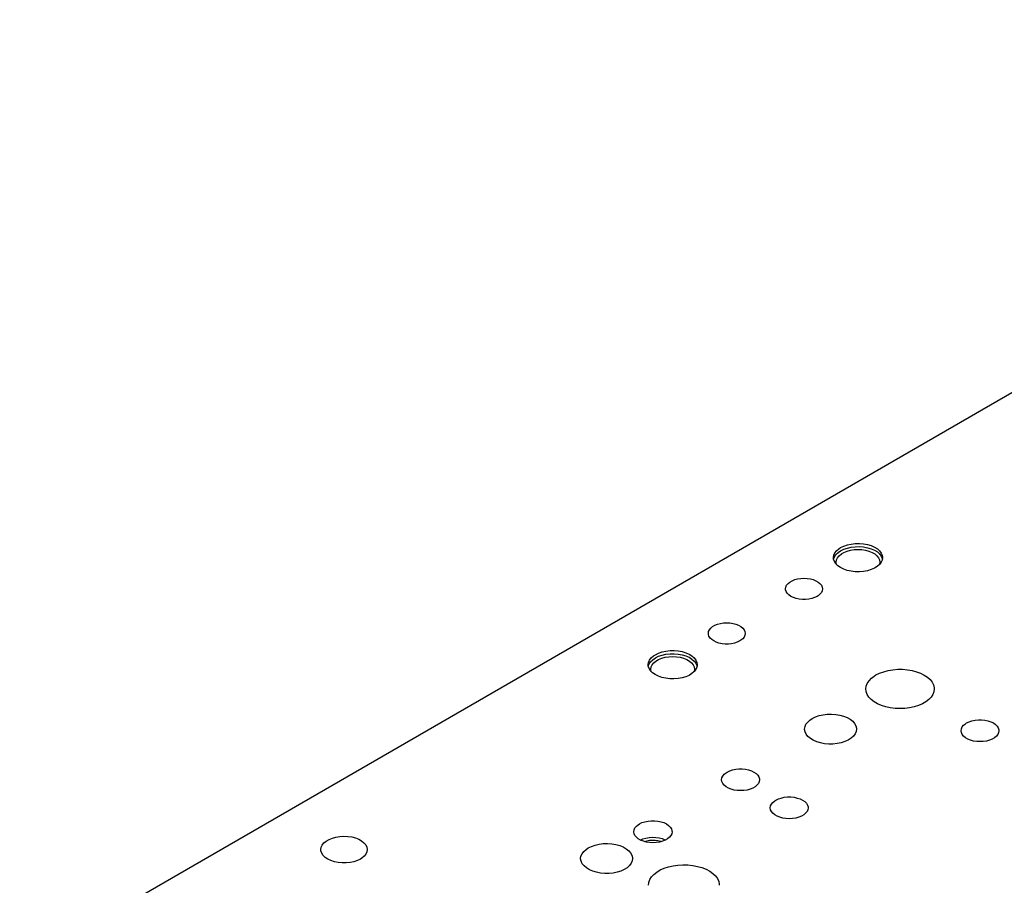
# Model space of a CAD drawing. Header units: inches. Extents: x 3 to 289, y 4 to 291.
# Tile 169 of 256: x 149 to 160, y 78 to 88. Entities that reach past the tile are written whole.
import ezdxf

# ---------------------------------------------------------------- set-up
doc = ezdxf.new("R2010")
doc.units = ezdxf.units.IN
doc.header["$LTSCALE"] = 0.5
doc.header["$MEASUREMENT"] = 0
doc.layers.add('MFB', color=7, linetype='Continuous')

msp = doc.modelspace()

# ---------------------------------------------------------------- linework, layer by layer
at = {"layer": 'MFB', "color": 254, "linetype": 'Continuous'}
for p, q in [((149.081, 77.27), (167.819, 88.089)), ((158.456, 82.038), (158.477, 82.051)), ((158.477, 82.051), (158.513, 82.069)), ((158.513, 82.069), (158.554, 82.083)), ((158.513, 82.033), (158.554, 82.046)), ((158.554, 82.083), (158.599, 82.092)), ((158.554, 82.046), (158.599, 82.056)), ((158.599, 82.092), (158.645, 82.098)), ((158.599, 82.056), (158.645, 82.061)), ((158.645, 82.098), (158.692, 82.099)), ((158.645, 82.061), (158.692, 82.062)), ((158.692, 82.099), (158.739, 82.095)), ((158.692, 82.062), (158.739, 82.058)), ((158.739, 82.095), (158.784, 82.086)), ((158.739, 82.058), (158.784, 82.05)), ((158.784, 82.086), (158.826, 82.074)), ((158.784, 82.05), (158.826, 82.037)), ((158.826, 82.074), (158.864, 82.057)), ((158.864, 82.057), (158.897, 82.037)), ((158.395, 81.936), (158.399, 81.964)), ((158.396, 81.919), (158.395, 81.936)), ((158.397, 81.918), (158.406, 81.945)), ((158.399, 81.964), (158.411, 81.99)), ((158.406, 81.945), (158.423, 81.971)), ((158.411, 81.99), (158.43, 82.015)), ((158.423, 81.971), (158.447, 81.994)), ((158.43, 82.015), (158.456, 82.038)), ((158.43, 81.91), (158.441, 81.935)), ((158.441, 81.935), (158.46, 81.958)), ((158.447, 81.994), (158.477, 82.015)), ((158.46, 81.958), (158.485, 81.978)), ((158.477, 82.015), (158.513, 82.033)), ((158.485, 81.978), (158.515, 81.996)), ((158.515, 81.996), (158.551, 82.01)), ((158.551, 82.01), (158.591, 82.021)), ((158.591, 82.021), (158.633, 82.028)), ((158.633, 82.028), (158.676, 82.03)), ((158.676, 82.03), (158.719, 82.028)), ((158.719, 82.028), (158.762, 82.021)), ((158.762, 82.021), (158.801, 82.01)), ((158.801, 82.01), (158.837, 81.996)), ((158.826, 82.037), (158.864, 82.021)), ((158.837, 81.996), (158.868, 81.978)), ((158.864, 82.021), (158.897, 82.001)), ((158.868, 81.978), (158.893, 81.958)), ((158.893, 81.958), (158.911, 81.935)), ((158.897, 82.037), (158.923, 82.014)), ((158.897, 82.001), (158.923, 81.978)), ((158.911, 81.935), (158.922, 81.91)), ((158.923, 82.014), (158.942, 81.989)), ((158.923, 81.978), (158.942, 81.953)), ((158.942, 81.989), (158.954, 81.963)), ((158.942, 81.953), (158.954, 81.926)), ((158.957, 81.936), (158.953, 81.909)), ((158.954, 81.963), (158.957, 81.936)), ((158.405, 81.893), (158.396, 81.919)), ((158.422, 81.867), (158.405, 81.893)), ((158.446, 81.843), (158.422, 81.867)), ((158.426, 81.885), (158.43, 81.91)), ((158.426, 81.882), (158.426, 81.885)), ((158.431, 81.857), (158.426, 81.882)), ((158.476, 81.822), (158.446, 81.843)), ((158.512, 81.804), (158.476, 81.822)), ((158.896, 81.835), (158.863, 81.815)), ((158.922, 81.858), (158.896, 81.835)), ((158.922, 81.86), (158.921, 81.857)), ((158.922, 81.91), (158.926, 81.885)), ((158.926, 81.885), (158.922, 81.86)), ((158.941, 81.883), (158.922, 81.858)), ((158.953, 81.909), (158.941, 81.883)), ((158.954, 81.926), (158.956, 81.918)), ((158.553, 81.79), (158.512, 81.804)), ((158.597, 81.781), (158.553, 81.79)), ((158.643, 81.775), (158.597, 81.781)), ((158.691, 81.774), (158.643, 81.775)), ((158.738, 81.778), (158.691, 81.774)), ((158.783, 81.786), (158.738, 81.778)), ((158.825, 81.799), (158.783, 81.786)), ((158.863, 81.815), (158.825, 81.799)), ((157.846, 81.579), (157.85, 81.6)), ((157.85, 81.6), (157.859, 81.621)), ((157.859, 81.621), (157.875, 81.64)), ((157.875, 81.64), (157.896, 81.657)), ((157.896, 81.657), (157.922, 81.672)), ((157.922, 81.672), (157.952, 81.685)), ((157.952, 81.685), (157.985, 81.694)), ((157.985, 81.694), (158.021, 81.699)), ((158.021, 81.699), (158.057, 81.701)), ((158.057, 81.701), (158.094, 81.699)), ((158.094, 81.699), (158.13, 81.694)), ((158.13, 81.694), (158.163, 81.685)), ((158.163, 81.685), (158.193, 81.672)), ((158.193, 81.672), (158.219, 81.657)), ((158.219, 81.657), (158.24, 81.64)), ((158.24, 81.64), (158.256, 81.621)), ((158.256, 81.621), (158.265, 81.6)), ((158.265, 81.6), (158.268, 81.579)), ((157.847, 81.569), (157.846, 81.579)), ((157.854, 81.548), (157.847, 81.569)), ((157.866, 81.528), (157.854, 81.548)), ((157.885, 81.509), (157.866, 81.528)), ((157.908, 81.493), (157.885, 81.509)), ((157.936, 81.479), (157.908, 81.493)), ((157.968, 81.469), (157.936, 81.479)), ((158.178, 81.479), (158.147, 81.469)), ((158.207, 81.493), (158.178, 81.479)), ((158.219, 81.501), (158.207, 81.493)), ((158.24, 81.518), (158.219, 81.501)), ((158.256, 81.538), (158.24, 81.518)), ((158.265, 81.558), (158.256, 81.538)), ((158.268, 81.579), (158.265, 81.558)), ((158.003, 81.462), (157.968, 81.469)), ((158.039, 81.458), (158.003, 81.462)), ((158.076, 81.458), (158.039, 81.458)), ((158.112, 81.462), (158.076, 81.458)), ((158.147, 81.469), (158.112, 81.462)), ((156.991, 81.13), (157.012, 81.147)), ((157.012, 81.147), (157.038, 81.162)), ((157.038, 81.162), (157.068, 81.174)), ((157.068, 81.174), (157.101, 81.183)), ((157.101, 81.183), (157.137, 81.189)), ((157.137, 81.189), (157.173, 81.191)), ((157.173, 81.191), (157.21, 81.189)), ((157.21, 81.189), (157.246, 81.183)), ((157.246, 81.183), (157.279, 81.174)), ((157.279, 81.174), (157.309, 81.162)), ((157.309, 81.162), (157.335, 81.147)), ((157.335, 81.147), (157.356, 81.13)), ((156.963, 81.069), (156.966, 81.09)), ((156.963, 81.058), (156.963, 81.069)), ((156.97, 81.037), (156.963, 81.058)), ((156.966, 81.09), (156.975, 81.111)), ((156.982, 81.017), (156.97, 81.037)), ((156.975, 81.111), (156.991, 81.13)), ((157.356, 81.13), (157.372, 81.111)), ((157.372, 81.111), (157.381, 81.09)), ((157.381, 81.048), (157.372, 81.027)), ((157.381, 81.09), (157.384, 81.069)), ((157.384, 81.069), (157.381, 81.048)), ((157.001, 80.999), (156.982, 81.017)), ((157.024, 80.983), (157.001, 80.999)), ((157.052, 80.969), (157.024, 80.983)), ((157.084, 80.959), (157.052, 80.969)), ((157.119, 80.951), (157.084, 80.959)), ((157.155, 80.948), (157.119, 80.951)), ((157.192, 80.948), (157.155, 80.948)), ((157.228, 80.951), (157.192, 80.948)), ((157.263, 80.959), (157.228, 80.951)), ((157.294, 80.969), (157.263, 80.959)), ((157.323, 80.983), (157.294, 80.969)), ((157.335, 80.991), (157.323, 80.983)), ((157.356, 81.008), (157.335, 80.991)), ((157.372, 81.027), (157.356, 81.008)), ((156.309, 80.79), (156.335, 80.813)), ((156.335, 80.813), (156.356, 80.826)), ((156.356, 80.826), (156.392, 80.844)), ((156.356, 80.79), (156.392, 80.808)), ((156.392, 80.844), (156.433, 80.858)), ((156.392, 80.808), (156.433, 80.822)), ((156.433, 80.858), (156.477, 80.868)), ((156.433, 80.822), (156.477, 80.831)), ((156.469, 80.796), (156.511, 80.803)), ((156.477, 80.868), (156.524, 80.873)), ((156.477, 80.831), (156.524, 80.837)), ((156.511, 80.803), (156.555, 80.805)), ((156.524, 80.873), (156.571, 80.874)), ((156.524, 80.837), (156.571, 80.837)), ((156.555, 80.805), (156.598, 80.803)), ((156.571, 80.874), (156.618, 80.87)), ((156.571, 80.837), (156.618, 80.834)), ((156.598, 80.803), (156.64, 80.796)), ((156.618, 80.87), (156.663, 80.862)), ((156.618, 80.834), (156.663, 80.825)), ((156.663, 80.862), (156.705, 80.849)), ((156.663, 80.825), (156.705, 80.813)), ((156.705, 80.849), (156.743, 80.832)), ((156.705, 80.813), (156.743, 80.796)), ((156.743, 80.832), (156.775, 80.812)), ((156.775, 80.812), (156.802, 80.79)), ((156.274, 80.712), (156.277, 80.739)), ((156.275, 80.695), (156.274, 80.712)), ((156.275, 80.694), (156.285, 80.72)), ((156.284, 80.668), (156.275, 80.695)), ((156.277, 80.739), (156.289, 80.765)), ((156.285, 80.72), (156.301, 80.746)), ((156.289, 80.765), (156.309, 80.79)), ((156.301, 80.746), (156.326, 80.769)), ((156.309, 80.686), (156.32, 80.71)), ((156.32, 80.71), (156.338, 80.733)), ((156.326, 80.769), (156.356, 80.79)), ((156.338, 80.733), (156.363, 80.753)), ((156.363, 80.753), (156.394, 80.771)), ((156.394, 80.771), (156.43, 80.786)), ((156.43, 80.786), (156.469, 80.796)), ((156.64, 80.796), (156.68, 80.786)), ((156.68, 80.786), (156.715, 80.771)), ((156.715, 80.771), (156.746, 80.753)), ((156.743, 80.796), (156.775, 80.776)), ((156.746, 80.753), (156.771, 80.733)), ((156.771, 80.733), (156.79, 80.71)), ((156.775, 80.776), (156.802, 80.753)), ((156.79, 80.71), (156.801, 80.686)), ((156.802, 80.79), (156.821, 80.765)), ((156.802, 80.753), (156.821, 80.728)), ((156.821, 80.765), (156.832, 80.738)), ((156.821, 80.728), (156.832, 80.702)), ((156.832, 80.738), (156.836, 80.712)), ((156.836, 80.712), (156.832, 80.684)), ((156.832, 80.702), (156.834, 80.694)), ((156.301, 80.642), (156.284, 80.668)), ((156.324, 80.619), (156.301, 80.642)), ((156.305, 80.661), (156.309, 80.686)), ((156.305, 80.657), (156.305, 80.661)), ((156.31, 80.632), (156.305, 80.657)), ((156.355, 80.598), (156.324, 80.619)), ((156.391, 80.58), (156.355, 80.598)), ((156.431, 80.566), (156.391, 80.58)), ((156.742, 80.59), (156.704, 80.574)), ((156.774, 80.61), (156.742, 80.59)), ((156.801, 80.633), (156.774, 80.61)), ((156.801, 80.636), (156.8, 80.632)), ((156.801, 80.686), (156.805, 80.661)), ((156.805, 80.661), (156.801, 80.636)), ((156.82, 80.658), (156.801, 80.633)), ((156.832, 80.684), (156.82, 80.658)), ((158.829, 80.556), (158.862, 80.582)), ((158.862, 80.582), (158.881, 80.594)), ((158.881, 80.594), (158.923, 80.615)), ((158.923, 80.615), (158.97, 80.632)), ((158.97, 80.632), (159.021, 80.645)), ((159.021, 80.645), (159.074, 80.654)), ((159.074, 80.654), (159.13, 80.659)), ((159.13, 80.659), (159.186, 80.659)), ((159.186, 80.659), (159.241, 80.654)), ((159.241, 80.654), (159.294, 80.645)), ((159.294, 80.645), (159.345, 80.632)), ((159.345, 80.632), (159.392, 80.614)), ((159.392, 80.614), (159.434, 80.593)), ((159.434, 80.593), (159.471, 80.568)), ((156.476, 80.556), (156.431, 80.566)), ((156.522, 80.55), (156.476, 80.556)), ((156.569, 80.55), (156.522, 80.55)), ((156.616, 80.553), (156.569, 80.55)), ((156.662, 80.561), (156.616, 80.553)), ((156.704, 80.574), (156.662, 80.561)), ((158.766, 80.434), (158.77, 80.466)), ((158.77, 80.466), (158.782, 80.498)), ((158.782, 80.498), (158.802, 80.528)), ((158.802, 80.528), (158.829, 80.556)), ((159.471, 80.568), (159.501, 80.541)), ((159.501, 80.541), (159.524, 80.512)), ((159.524, 80.512), (159.539, 80.481)), ((159.539, 80.481), (159.547, 80.449)), ((158.77, 80.404), (158.766, 80.434)), ((158.781, 80.372), (158.77, 80.404)), ((158.801, 80.342), (158.781, 80.372)), ((159.532, 80.37), (159.512, 80.34)), ((159.544, 80.402), (159.532, 80.37)), ((159.548, 80.434), (159.544, 80.402)), ((159.547, 80.449), (159.548, 80.434)), ((158.827, 80.313), (158.801, 80.342)), ((158.86, 80.287), (158.827, 80.313)), ((158.9, 80.264), (158.86, 80.287)), ((158.944, 80.245), (158.9, 80.264)), ((158.993, 80.229), (158.944, 80.245)), ((159.367, 80.244), (159.318, 80.229)), ((159.412, 80.263), (159.367, 80.244)), ((159.452, 80.286), (159.412, 80.263)), ((159.485, 80.312), (159.452, 80.286)), ((159.512, 80.34), (159.485, 80.312)), ((158.189, 80.114), (158.23, 80.129)), ((158.23, 80.129), (158.276, 80.139)), ((158.276, 80.139), (158.323, 80.145)), ((158.323, 80.145), (158.372, 80.146)), ((158.372, 80.146), (158.42, 80.143)), ((158.42, 80.143), (158.467, 80.135)), ((158.467, 80.135), (158.511, 80.123)), ((159.045, 80.218), (158.993, 80.229)), ((159.1, 80.211), (159.045, 80.218)), ((159.155, 80.209), (159.1, 80.211)), ((159.211, 80.211), (159.155, 80.209)), ((159.266, 80.217), (159.211, 80.211)), ((159.318, 80.229), (159.266, 80.217)), ((158.069, 80.003), (158.08, 80.03)), ((158.08, 80.03), (158.1, 80.056)), ((158.1, 80.056), (158.126, 80.079)), ((158.126, 80.079), (158.151, 80.096)), ((158.151, 80.096), (158.189, 80.114)), ((158.511, 80.123), (158.551, 80.107)), ((158.551, 80.107), (158.586, 80.087)), ((158.586, 80.087), (158.615, 80.064)), ((158.615, 80.064), (158.636, 80.039)), ((158.636, 80.039), (158.651, 80.012)), ((159.868, 80), (159.884, 80.019)), ((159.884, 80.019), (159.906, 80.037)), ((159.906, 80.037), (159.919, 80.045)), ((159.919, 80.045), (159.948, 80.059)), ((159.948, 80.059), (159.98, 80.07)), ((159.98, 80.07), (160.016, 80.078)), ((160.016, 80.078), (160.053, 80.081)), ((160.053, 80.081), (160.091, 80.081)), ((160.091, 80.081), (160.128, 80.078)), ((160.128, 80.078), (160.163, 80.07)), ((160.163, 80.07), (160.196, 80.059)), ((160.196, 80.059), (160.225, 80.045)), ((160.225, 80.045), (160.249, 80.029)), ((160.249, 80.029), (160.268, 80.01)), ((158.065, 79.975), (158.069, 80.003)), ((158.065, 79.971), (158.065, 79.975)), ((158.07, 79.943), (158.065, 79.971)), ((158.083, 79.916), (158.07, 79.943)), ((158.103, 79.89), (158.083, 79.916)), ((158.642, 79.92), (158.623, 79.894)), ((158.654, 79.947), (158.642, 79.92)), ((158.651, 80.012), (158.658, 79.985)), ((158.658, 79.975), (158.654, 79.947)), ((158.658, 79.985), (158.658, 79.975)), ((159.855, 79.957), (159.859, 79.979)), ((159.859, 79.935), (159.855, 79.957)), ((159.859, 79.979), (159.868, 80)), ((159.868, 79.914), (159.859, 79.935)), ((159.884, 79.894), (159.868, 79.914)), ((160.275, 79.914), (160.259, 79.894)), ((160.268, 80.01), (160.281, 79.989)), ((160.285, 79.935), (160.275, 79.914)), ((160.281, 79.989), (160.287, 79.968)), ((160.288, 79.957), (160.285, 79.935)), ((160.287, 79.968), (160.288, 79.957)), ((158.13, 79.867), (158.103, 79.89)), ((158.164, 79.847), (158.13, 79.867)), ((158.203, 79.83), (158.164, 79.847)), ((158.246, 79.817), (158.203, 79.83)), ((158.292, 79.808), (158.246, 79.817)), ((158.34, 79.804), (158.292, 79.808)), ((158.389, 79.804), (158.34, 79.804)), ((158.437, 79.809), (158.389, 79.804)), ((158.483, 79.818), (158.437, 79.809)), ((158.525, 79.832), (158.483, 79.818)), ((158.564, 79.849), (158.525, 79.832)), ((158.597, 79.87), (158.564, 79.849)), ((158.623, 79.894), (158.597, 79.87)), ((159.906, 79.877), (159.884, 79.894)), ((159.933, 79.861), (159.906, 79.877)), ((159.963, 79.849), (159.933, 79.861)), ((159.998, 79.839), (159.963, 79.849)), ((160.034, 79.834), (159.998, 79.839)), ((160.072, 79.832), (160.034, 79.834)), ((160.109, 79.834), (160.072, 79.832)), ((160.146, 79.839), (160.109, 79.834)), ((160.18, 79.849), (160.146, 79.839)), ((160.211, 79.861), (160.18, 79.849)), ((160.238, 79.877), (160.211, 79.861)), ((160.259, 79.894), (160.238, 79.877)), ((157.128, 79.438), (157.144, 79.458)), ((157.144, 79.458), (157.166, 79.476)), ((157.166, 79.476), (157.179, 79.484)), ((157.179, 79.484), (157.208, 79.498)), ((157.208, 79.498), (157.24, 79.509)), ((157.24, 79.509), (157.276, 79.516)), ((157.276, 79.516), (157.313, 79.52)), ((157.313, 79.52), (157.351, 79.52)), ((157.351, 79.52), (157.388, 79.516)), ((157.388, 79.516), (157.423, 79.509)), ((157.423, 79.509), (157.456, 79.498)), ((157.456, 79.498), (157.485, 79.484)), ((157.485, 79.484), (157.509, 79.467)), ((157.509, 79.467), (157.528, 79.448)), ((157.115, 79.396), (157.118, 79.417)), ((157.118, 79.374), (157.115, 79.396)), ((157.118, 79.417), (157.128, 79.438)), ((157.128, 79.353), (157.118, 79.374)), ((157.144, 79.333), (157.128, 79.353)), ((157.535, 79.353), (157.519, 79.333)), ((157.528, 79.448), (157.541, 79.428)), ((157.545, 79.374), (157.535, 79.353)), ((157.541, 79.428), (157.547, 79.406)), ((157.548, 79.396), (157.545, 79.374)), ((157.547, 79.406), (157.548, 79.396)), ((157.166, 79.315), (157.144, 79.333)), ((157.193, 79.3), (157.166, 79.315)), ((157.223, 79.287), (157.193, 79.3)), ((157.258, 79.278), (157.223, 79.287)), ((157.294, 79.272), (157.258, 79.278)), ((157.332, 79.271), (157.294, 79.272)), ((157.369, 79.272), (157.332, 79.271)), ((157.406, 79.278), (157.369, 79.272)), ((157.44, 79.287), (157.406, 79.278)), ((157.471, 79.3), (157.44, 79.287)), ((157.498, 79.315), (157.471, 79.3)), ((157.519, 79.333), (157.498, 79.315)), ((157.675, 79.096), (157.685, 79.117)), ((157.685, 79.117), (157.701, 79.137)), ((157.701, 79.137), (157.723, 79.154)), ((157.723, 79.154), (157.735, 79.163)), ((157.735, 79.163), (157.764, 79.177)), ((157.764, 79.177), (157.797, 79.187)), ((157.797, 79.187), (157.832, 79.195)), ((157.832, 79.195), (157.87, 79.199)), ((157.87, 79.199), (157.907, 79.199)), ((157.907, 79.199), (157.945, 79.195)), ((157.945, 79.195), (157.98, 79.187)), ((157.98, 79.187), (158.013, 79.177)), ((158.013, 79.177), (158.042, 79.163)), ((158.042, 79.163), (158.066, 79.146)), ((158.066, 79.146), (158.085, 79.127)), ((158.085, 79.127), (158.098, 79.106)), ((157.672, 79.074), (157.675, 79.096)), ((157.675, 79.052), (157.672, 79.074)), ((157.685, 79.031), (157.675, 79.052)), ((157.701, 79.012), (157.685, 79.031)), ((157.723, 78.994), (157.701, 79.012)), ((158.076, 79.012), (158.054, 78.994)), ((158.092, 79.031), (158.076, 79.012)), ((158.102, 79.052), (158.092, 79.031)), ((158.098, 79.106), (158.104, 79.085)), ((158.105, 79.074), (158.102, 79.052)), ((158.104, 79.085), (158.105, 79.074)), ((156.161, 78.882), (156.174, 78.89)), ((156.174, 78.89), (156.203, 78.905)), ((156.203, 78.905), (156.236, 78.916)), ((156.236, 78.916), (156.272, 78.923)), ((156.272, 78.923), (156.309, 78.927)), ((156.309, 78.927), (156.348, 78.927)), ((156.348, 78.927), (156.385, 78.923)), ((156.385, 78.923), (156.421, 78.916)), ((156.421, 78.916), (156.454, 78.905)), ((156.454, 78.905), (156.483, 78.89)), ((156.483, 78.89), (156.508, 78.874)), ((157.749, 78.978), (157.723, 78.994)), ((157.78, 78.966), (157.749, 78.978)), ((157.814, 78.957), (157.78, 78.966)), ((157.851, 78.951), (157.814, 78.957)), ((157.888, 78.949), (157.851, 78.951)), ((157.926, 78.951), (157.888, 78.949)), ((157.963, 78.957), (157.926, 78.951)), ((157.997, 78.966), (157.963, 78.957)), ((158.028, 78.978), (157.997, 78.966)), ((158.054, 78.994), (158.028, 78.978)), ((156.11, 78.801), (156.113, 78.823)), ((156.113, 78.779), (156.11, 78.801)), ((156.113, 78.823), (156.123, 78.844)), ((156.123, 78.758), (156.113, 78.779)), ((156.123, 78.844), (156.139, 78.864)), ((156.139, 78.864), (156.161, 78.882)), ((156.508, 78.874), (156.527, 78.854)), ((156.527, 78.854), (156.54, 78.834)), ((156.544, 78.779), (156.534, 78.758)), ((156.54, 78.834), (156.546, 78.812)), ((156.547, 78.801), (156.544, 78.779)), ((156.546, 78.812), (156.547, 78.801)), ((152.543, 78.649), (152.563, 78.673)), ((152.563, 78.673), (152.589, 78.695)), ((152.589, 78.695), (152.621, 78.714)), ((152.621, 78.714), (152.659, 78.729)), ((152.659, 78.729), (152.7, 78.741)), ((152.7, 78.741), (152.745, 78.748)), ((152.745, 78.748), (152.791, 78.75)), ((152.791, 78.75), (152.837, 78.748)), ((152.837, 78.748), (152.881, 78.742)), ((152.881, 78.742), (152.923, 78.731)), ((152.923, 78.731), (152.961, 78.716)), ((152.961, 78.716), (152.994, 78.697)), ((152.994, 78.697), (153.021, 78.675)), ((153.021, 78.675), (153.041, 78.652)), ((155.712, 78.659), (155.76, 78.665)), ((155.76, 78.665), (155.809, 78.666)), ((155.809, 78.666), (155.857, 78.663)), ((155.857, 78.663), (155.904, 78.655)), ((156.139, 78.738), (156.123, 78.758)), ((156.161, 78.72), (156.139, 78.738)), ((156.188, 78.704), (156.161, 78.72)), ((156.184, 78.706), (156.214, 78.719)), ((156.219, 78.692), (156.188, 78.704)), ((156.214, 78.719), (156.249, 78.729)), ((156.254, 78.682), (156.219, 78.692)), ((156.229, 78.689), (156.258, 78.697)), ((156.249, 78.729), (156.285, 78.735)), ((156.29, 78.677), (156.254, 78.682)), ((156.258, 78.697), (156.289, 78.703)), ((156.285, 78.735), (156.323, 78.738)), ((156.289, 78.703), (156.322, 78.705)), ((156.328, 78.675), (156.29, 78.677)), ((156.322, 78.705), (156.354, 78.704)), ((156.323, 78.738), (156.361, 78.737)), ((156.366, 78.677), (156.328, 78.675)), ((156.354, 78.704), (156.386, 78.7)), ((156.361, 78.737), (156.398, 78.731)), ((156.403, 78.682), (156.366, 78.677)), ((156.386, 78.7), (156.416, 78.693)), ((156.398, 78.731), (156.433, 78.723)), ((156.438, 78.692), (156.403, 78.682)), ((156.416, 78.693), (156.428, 78.689)), ((156.433, 78.723), (156.465, 78.71)), ((156.469, 78.704), (156.438, 78.692)), ((156.465, 78.71), (156.473, 78.706)), ((156.496, 78.72), (156.469, 78.704)), ((156.518, 78.738), (156.496, 78.72)), ((156.534, 78.758), (156.518, 78.738)), ((152.527, 78.597), (152.531, 78.623)), ((152.529, 78.582), (152.527, 78.597)), ((152.537, 78.556), (152.529, 78.582)), ((152.531, 78.623), (152.543, 78.649)), ((152.553, 78.531), (152.537, 78.556)), ((153.041, 78.652), (153.054, 78.626)), ((153.055, 78.57), (153.043, 78.545)), ((153.054, 78.626), (153.059, 78.6)), ((153.059, 78.597), (153.055, 78.57)), ((153.059, 78.6), (153.059, 78.597)), ((155.505, 78.523), (155.517, 78.55)), ((155.517, 78.55), (155.537, 78.576)), ((155.537, 78.576), (155.563, 78.6)), ((155.563, 78.6), (155.588, 78.616)), ((155.588, 78.616), (155.625, 78.634)), ((155.625, 78.634), (155.667, 78.649)), ((155.667, 78.649), (155.712, 78.659)), ((155.904, 78.655), (155.948, 78.643)), ((155.948, 78.643), (155.988, 78.627)), ((155.988, 78.627), (156.022, 78.607)), ((156.022, 78.607), (156.051, 78.584)), ((156.051, 78.584), (156.073, 78.559)), ((156.073, 78.559), (156.088, 78.533)), ((152.577, 78.508), (152.553, 78.531)), ((152.607, 78.488), (152.577, 78.508)), ((152.642, 78.471), (152.607, 78.488)), ((152.682, 78.458), (152.642, 78.471)), ((152.726, 78.449), (152.682, 78.458)), ((152.771, 78.444), (152.726, 78.449)), ((152.817, 78.444), (152.771, 78.444)), ((152.862, 78.449), (152.817, 78.444)), ((152.906, 78.458), (152.862, 78.449)), ((152.946, 78.471), (152.906, 78.458)), ((152.981, 78.489), (152.946, 78.471)), ((152.997, 78.499), (152.981, 78.489)), ((153.023, 78.521), (152.997, 78.499)), ((153.043, 78.545), (153.023, 78.521)), ((155.501, 78.495), (155.505, 78.523)), ((155.501, 78.491), (155.501, 78.495)), ((155.506, 78.463), (155.501, 78.491)), ((155.519, 78.436), (155.506, 78.463)), ((155.54, 78.411), (155.519, 78.436)), ((156.079, 78.44), (156.06, 78.414)), ((156.091, 78.467), (156.079, 78.44)), ((156.088, 78.533), (156.095, 78.505)), ((156.095, 78.495), (156.091, 78.467)), ((156.095, 78.505), (156.095, 78.495)), ((155.567, 78.387), (155.54, 78.411)), ((155.601, 78.367), (155.567, 78.387)), ((155.639, 78.35), (155.601, 78.367)), ((155.683, 78.337), (155.639, 78.35)), ((155.729, 78.328), (155.683, 78.337)), ((155.777, 78.324), (155.729, 78.328)), ((155.826, 78.324), (155.777, 78.324)), ((155.874, 78.329), (155.826, 78.324)), ((155.92, 78.338), (155.874, 78.329)), ((155.962, 78.352), (155.92, 78.338)), ((156, 78.369), (155.962, 78.352)), ((156.033, 78.39), (156, 78.369)), ((156.06, 78.414), (156.033, 78.39)), ((156.338, 78.314), (156.372, 78.34)), ((156.372, 78.34), (156.412, 78.364)), ((156.412, 78.364), (156.457, 78.384)), ((156.457, 78.384), (156.506, 78.4)), ((156.506, 78.4), (156.559, 78.412)), ((156.559, 78.412), (156.614, 78.42)), ((156.614, 78.42), (156.671, 78.423)), ((156.671, 78.423), (156.728, 78.422)), ((156.728, 78.422), (156.784, 78.416)), ((156.784, 78.416), (156.838, 78.405)), ((156.838, 78.405), (156.889, 78.391)), ((156.889, 78.391), (156.936, 78.372)), ((156.936, 78.372), (156.978, 78.35)), ((156.978, 78.35), (157.014, 78.324)), ((157.014, 78.324), (157.043, 78.296)), ((156.276, 78.189), (156.28, 78.222)), ((156.28, 78.222), (156.292, 78.254)), ((156.292, 78.254), (156.311, 78.285)), ((156.311, 78.285), (156.338, 78.314)), ((157.043, 78.296), (157.066, 78.266)), ((157.066, 78.266), (157.081, 78.234)), ((157.081, 78.234), (157.088, 78.201)), ((157.088, 78.201), (157.088, 78.189))]:
    msp.add_line(p, q, dxfattribs=at)

doc.saveas('drawing.dxf')
